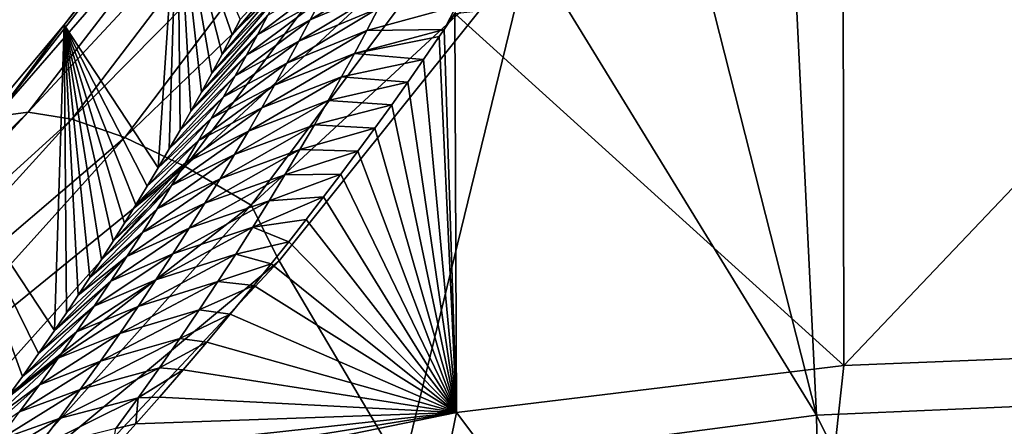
# Model space of a CAD drawing. Header units: metres. Extents: x -99 to 99, y -314 to 25.
# Tile 106 of 256: x -81.63 to -77.47, y 20.25 to 21.97. Entities that reach past the tile are written whole.
import ezdxf

# ---------------------------------------------------------------- set-up
doc = ezdxf.new("R2010")
doc.units = ezdxf.units.M
doc.layers.add('solid_K2442E1000C35', color=7, linetype='CONTINUOUS')

msp = doc.modelspace()

# ---------------------------------------------------------------- linework, layer by layer
at = {"layer": 'solid_K2442E1000C35'}
for points in [[(-77.468315, 23.887354, 103.714195), (-78.435036, 23.828533, 103.714195), (-76.5, 20.376596, 105.459549)], [(-78.435036, 23.828533, 103.714195), (-78.953804, 23.017899, 104.11879), (-78.263466, 20.300144, 105.459549)], [(-78.435036, 23.828533, 103.714195), (-78.263466, 20.300144, 105.459549), (-76.5, 20.376596, 105.459549)], [(-78.953804, 23.017899, 104.11879), (-79.475975, 22.276615, 104.464256), (-78.263466, 20.300144, 105.459549)], [(-80.448555, 22.815546, 103.568634), (-80.64724, 22.813494, 103.248489), (-81.597351, 21.58124, 103.817223)], [(-81.412987, 21.551136, 104.144455), (-80.448555, 22.815546, 103.568634), (-81.597351, 21.58124, 103.817223)], [(-80.207634, 22.771616, 103.854996), (-80.448555, 22.815546, 103.568634), (-81.412987, 21.551136, 104.144455)], [(-80.64724, 22.813494, 103.248489), (-80.796654, 22.765522, 102.90593), (-81.735382, 21.562672, 103.467117)], [(-81.597351, 21.58124, 103.817223), (-80.64724, 22.813494, 103.248489), (-81.735382, 21.562672, 103.467117)], [(-81.735382, 21.562672, 103.467117), (-80.796654, 22.765522, 102.90593), (-81.444809, 21.949884, 102.903694)], [(-80.796654, 22.765522, 102.90593), (-80.966156, 22.571278, 102.604767), (-81.444809, 21.949884, 102.903694)], [(-81.188835, 21.473434, 104.437187), (-80.207634, 22.771616, 103.854996), (-81.412987, 21.551136, 104.144455)], [(-79.933037, 22.683258, 104.097412), (-80.207634, 22.771616, 103.854996), (-81.188835, 21.473434, 104.437187)], [(-80.932838, 21.350891, 104.685028), (-79.933037, 22.683258, 104.097412), (-81.188835, 21.473434, 104.437187)], [(-79.634514, 22.553604, 104.287277), (-79.933037, 22.683258, 104.097412), (-80.932838, 21.350891, 104.685028)], [(-81.444809, 21.949884, 102.903694), (-80.966156, 22.571278, 102.604767), (-81.047249, 21.34621, 81.751328)], [(-80.966156, 22.571278, 102.604767), (-81.00071, 21.42531, 82.116997), (-81.047249, 21.34621, 81.751328)], [(-80.966156, 22.571278, 102.604767), (-80.954704, 21.50486, 82.4916), (-81.00071, 21.42531, 82.116997)], [(-80.966156, 22.571278, 102.604767), (-80.90934, 21.584768, 82.875824), (-80.954704, 21.50486, 82.4916)], [(-80.966156, 22.571278, 102.604767), (-80.8647, 21.664936, 83.270363), (-80.90934, 21.584768, 82.875824)], [(-80.966156, 22.571278, 102.604767), (-80.820702, 21.745453, 83.674683), (-80.8647, 21.664936, 83.270363)], [(-80.966156, 22.571278, 102.604767), (-80.77726, 21.826389, 84.088219), (-80.820702, 21.745453, 83.674683)], [(-80.966156, 22.571278, 102.604767), (-80.734512, 21.907604, 84.511803), (-80.77726, 21.826389, 84.088219)], [(-80.966156, 22.571278, 102.604767), (-80.700905, 21.972681, 84.858452), (-80.734512, 21.907604, 84.511803)], [(-80.654106, 21.187851, 104.879189), (-79.634514, 22.553604, 104.287277), (-80.932838, 21.350891, 104.685028)], [(-80.654106, 21.187851, 104.879189), (-79.475975, 22.276615, 104.464256), (-79.634514, 22.553604, 104.287277)], [(-80.654106, 21.187851, 104.879189), (-80.535851, 20.952528, 105.018394), (-79.475975, 22.276615, 104.464256)], [(-79.475975, 22.276615, 104.464256), (-80.535851, 20.952528, 105.018394), (-80.013702, 20.071363, 105.459549)], [(-79.475975, 22.276615, 104.464256), (-80.013702, 20.071363, 105.459549), (-78.263466, 20.300144, 105.459549)], [(-80.460617, 22.233114, 84.690796), (-80.734512, 21.907604, 84.511803), (-80.700905, 21.972681, 84.858452)], [(-80.499832, 22.154064, 84.277718), (-80.734512, 21.907604, 84.511803), (-80.460617, 22.233114, 84.690796)], [(-78.14817, 20.509865, 74.414452), (-78.151276, 22.181774, 81.183411), (-76.5, 22.243153, 81.183411)], [(-78.14817, 20.509865, 74.414452), (-76.5, 22.243153, 81.183411), (-76.5, 20.575981, 74.414452)], [(-80.021774, 22.204504, 82.530113), (-80.404816, 21.970396, 82.235703), (-80.358505, 22.05887, 82.646179)], [(-80.067848, 22.11348, 82.116791), (-80.404816, 21.970396, 82.235703), (-80.021774, 22.204504, 82.530113)], [(-80.499832, 22.154064, 84.277718), (-80.77726, 21.826389, 84.088219), (-80.734512, 21.907604, 84.511803)], [(-80.540672, 22.073397, 83.865143), (-80.77726, 21.826389, 84.088219), (-80.499832, 22.154064, 84.277718)], [(-78.14817, 20.509865, 74.414452), (-79.792908, 21.997223, 81.179596), (-78.151276, 22.181774, 81.183411)], [(-80.627396, 21.907133, 83.041611), (-80.313995, 22.145605, 83.057198), (-80.358505, 22.05887, 82.646179)], [(-80.627396, 21.907133, 83.041611), (-80.583176, 21.991091, 83.453102), (-80.313995, 22.145605, 83.057198)], [(-80.067848, 22.11348, 82.116791), (-80.453003, 21.88015, 81.825798), (-80.404816, 21.970396, 82.235703)], [(-80.115829, 22.020599, 81.703995), (-80.453003, 21.88015, 81.825798), (-80.067848, 22.11348, 82.116791)], [(-80.540672, 22.073397, 83.865143), (-80.820702, 21.745453, 83.674683), (-80.77726, 21.826389, 84.088219)], [(-80.583176, 21.991091, 83.453102), (-80.820702, 21.745453, 83.674683), (-80.540672, 22.073397, 83.865143)], [(-80.673393, 21.821501, 82.630692), (-80.358505, 22.05887, 82.646179), (-80.404816, 21.970396, 82.235703)], [(-80.673393, 21.821501, 82.630692), (-80.627396, 21.907133, 83.041611), (-80.358505, 22.05887, 82.646179)], [(-80.165779, 21.925835, 81.29174), (-79.78698, 22.028416, 81.318428), (-79.838493, 21.929653, 80.904488)], [(-80.165779, 21.925835, 81.29174), (-80.115829, 22.020599, 81.703995), (-79.78698, 22.028416, 81.318428)], [(-79.78698, 22.028416, 81.318428), (-79.792908, 21.997223, 81.179596), (-79.838493, 21.929653, 80.904488)], [(-80.583176, 21.991091, 83.453102), (-80.8647, 21.664936, 83.270363), (-80.820702, 21.745453, 83.674683)], [(-80.627396, 21.907133, 83.041611), (-80.8647, 21.664936, 83.270363), (-80.583176, 21.991091, 83.453102)], [(-80.115829, 22.020599, 81.703995), (-80.503143, 21.788101, 81.416496), (-80.453003, 21.88015, 81.825798)], [(-80.165779, 21.925835, 81.29174), (-80.503143, 21.788101, 81.416496), (-80.115829, 22.020599, 81.703995)], [(-79.785744, 20.311939, 74.414452), (-79.838493, 21.929653, 80.904488), (-79.792908, 21.997223, 81.179596)], [(-78.14817, 20.509865, 74.414452), (-79.785744, 20.311939, 74.414452), (-79.792908, 21.997223, 81.179596)], [(-81.945198, 21.354382, 103.167686), (-81.444809, 21.949884, 102.903694), (-81.485863, 20.658619, 78.831619)], [(-81.735382, 21.562672, 103.467117), (-81.444809, 21.949884, 102.903694), (-81.945198, 21.354382, 103.167686)], [(-81.444809, 21.949884, 102.903694), (-81.435593, 20.732689, 79.124649), (-81.485863, 20.658619, 78.831619)], [(-81.444809, 21.949884, 102.903694), (-81.385681, 20.807356, 79.425331), (-81.435593, 20.732689, 79.124649)], [(-81.444809, 21.949884, 102.903694), (-81.336174, 20.882595, 79.734077), (-81.385681, 20.807356, 79.425331)], [(-81.444809, 21.949884, 102.903694), (-81.286964, 20.958477, 80.050087), (-81.336174, 20.882595, 79.734077)], [(-81.444809, 21.949884, 102.903694), (-81.238098, 21.034983, 80.373489), (-81.286964, 20.958477, 80.050087)], [(-81.444809, 21.949884, 102.903694), (-81.189636, 21.112057, 80.70488), (-81.238098, 21.034983, 80.373489)], [(-81.444809, 21.949884, 102.903694), (-81.141655, 21.189634, 81.04483), (-81.189636, 21.112057, 80.70488)], [(-81.444809, 21.949884, 102.903694), (-81.094231, 21.267654, 81.393898), (-81.141655, 21.189634, 81.04483)], [(-81.444809, 21.949884, 102.903694), (-81.047249, 21.34621, 81.751328), (-81.094231, 21.267654, 81.393898)], [(-80.72123, 21.734169, 82.22039), (-80.404816, 21.970396, 82.235703), (-80.453003, 21.88015, 81.825798)], [(-80.72123, 21.734169, 82.22039), (-80.673393, 21.821501, 82.630692), (-80.404816, 21.970396, 82.235703)], [(-80.627396, 21.907133, 83.041611), (-80.90934, 21.584768, 82.875824), (-80.8647, 21.664936, 83.270363)], [(-80.673393, 21.821501, 82.630692), (-80.90934, 21.584768, 82.875824), (-80.627396, 21.907133, 83.041611)], [(-80.165779, 21.925835, 81.29174), (-80.555313, 21.694223, 81.00782), (-80.503143, 21.788101, 81.416496)], [(-80.217789, 21.829151, 80.880058), (-80.555313, 21.694223, 81.00782), (-80.165779, 21.925835, 81.29174)], [(-80.217789, 21.829151, 80.880058), (-79.838493, 21.929653, 80.904488), (-79.858673, 21.899971, 80.784874)], [(-80.217789, 21.829151, 80.880058), (-80.165779, 21.925835, 81.29174), (-79.838493, 21.929653, 80.904488)], [(-80.217789, 21.829151, 80.880058), (-79.858673, 21.899971, 80.784874), (-79.924965, 21.803278, 80.400246)], [(-79.785744, 20.311939, 74.414452), (-79.924965, 21.803278, 80.400246), (-79.858673, 21.899971, 80.784874)], [(-79.785744, 20.311939, 74.414452), (-79.858673, 21.899971, 80.784874), (-79.838493, 21.929653, 80.904488)], [(-80.770981, 21.645109, 81.81073), (-80.453003, 21.88015, 81.825798), (-80.503143, 21.788101, 81.416496)], [(-80.770981, 21.645109, 81.81073), (-80.72123, 21.734169, 82.22039), (-80.453003, 21.88015, 81.825798)], [(-80.673393, 21.821501, 82.630692), (-80.954704, 21.50486, 82.4916), (-80.90934, 21.584768, 82.875824)], [(-80.72123, 21.734169, 82.22039), (-80.954704, 21.50486, 82.4916), (-80.673393, 21.821501, 82.630692)], [(-80.217789, 21.829151, 80.880058), (-80.609573, 21.598484, 80.599792), (-80.555313, 21.694223, 81.00782)], [(-80.271919, 21.730513, 80.468971), (-80.609573, 21.598484, 80.599792), (-80.217789, 21.829151, 80.880058)], [(-80.271919, 21.730513, 80.468971), (-80.217789, 21.829151, 80.880058), (-79.924965, 21.803278, 80.400246)], [(-80.822723, 21.554295, 81.401749), (-80.503143, 21.788101, 81.416496), (-80.555313, 21.694223, 81.00782)], [(-80.822723, 21.554295, 81.401749), (-80.770981, 21.645109, 81.81073), (-80.503143, 21.788101, 81.416496)], [(-80.271919, 21.730513, 80.468971), (-79.924965, 21.803278, 80.400246), (-79.991783, 21.707203, 80.025581)], [(-79.785744, 20.311939, 74.414452), (-79.991783, 21.707203, 80.025581), (-79.924965, 21.803278, 80.400246)], [(-80.72123, 21.734169, 82.22039), (-81.00071, 21.42531, 82.116997), (-80.954704, 21.50486, 82.4916)], [(-80.770981, 21.645109, 81.81073), (-81.00071, 21.42531, 82.116997), (-80.72123, 21.734169, 82.22039)], [(-80.876526, 21.4617, 80.993469), (-80.555313, 21.694223, 81.00782), (-80.609573, 21.598484, 80.599792)], [(-80.876526, 21.4617, 80.993469), (-80.822723, 21.554295, 81.401749), (-80.555313, 21.694223, 81.00782)], [(-80.271919, 21.730513, 80.468971), (-80.666023, 21.500843, 80.192467), (-80.609573, 21.598484, 80.599792)], [(-80.328285, 21.629875, 80.058517), (-80.666023, 21.500843, 80.192467), (-80.271919, 21.730513, 80.468971)], [(-80.328285, 21.629875, 80.058517), (-80.271919, 21.730513, 80.468971), (-79.991783, 21.707203, 80.025581)], [(-80.328285, 21.629875, 80.058517), (-79.991783, 21.707203, 80.025581), (-80.05938, 21.612045, 79.661972)], [(-79.785744, 20.311939, 74.414452), (-80.05938, 21.612045, 79.661972), (-79.991783, 21.707203, 80.025581)], [(-80.770981, 21.645109, 81.81073), (-81.047249, 21.34621, 81.751328), (-81.00071, 21.42531, 82.116997)], [(-80.822723, 21.554295, 81.401749), (-81.047249, 21.34621, 81.751328), (-80.770981, 21.645109, 81.81073)], [(-80.328285, 21.629875, 80.058517), (-80.724777, 21.401255, 79.785873), (-80.666023, 21.500843, 80.192467)], [(-80.386993, 21.527187, 79.648727), (-80.724777, 21.401255, 79.785873), (-80.328285, 21.629875, 80.058517)], [(-80.386993, 21.527187, 79.648727), (-80.328285, 21.629875, 80.058517), (-80.05938, 21.612045, 79.661972)], [(-80.386993, 21.527187, 79.648727), (-80.05938, 21.612045, 79.661972), (-80.130852, 21.513344, 79.292358)], [(-79.785744, 20.311939, 74.414452), (-80.130852, 21.513344, 79.292358), (-80.05938, 21.612045, 79.661972)], [(-81.597351, 21.58124, 103.817223), (-81.735382, 21.562672, 103.467117), (-82.794281, 20.417583, 103.915161)], [(-82.672523, 20.407656, 104.271606), (-81.597351, 21.58124, 103.817223), (-82.794281, 20.417583, 103.915161)], [(-81.412987, 21.551136, 104.144455), (-81.597351, 21.58124, 103.817223), (-82.672523, 20.407656, 104.271606)], [(-80.932465, 21.367296, 80.585945), (-80.609573, 21.598484, 80.599792), (-80.666023, 21.500843, 80.192467)], [(-80.932465, 21.367296, 80.585945), (-80.876526, 21.4617, 80.993469), (-80.609573, 21.598484, 80.599792)], [(-82.507507, 20.346481, 104.604774), (-81.412987, 21.551136, 104.144455), (-82.672523, 20.407656, 104.271606)], [(-81.188835, 21.473434, 104.437187), (-81.412987, 21.551136, 104.144455), (-82.507507, 20.346481, 104.604774)], [(-80.822723, 21.554295, 81.401749), (-81.094231, 21.267654, 81.393898), (-81.047249, 21.34621, 81.751328)], [(-80.876526, 21.4617, 80.993469), (-81.094231, 21.267654, 81.393898), (-80.822723, 21.554295, 81.401749)], [(-80.386993, 21.527187, 79.648727), (-80.785927, 21.299673, 79.380058), (-80.724777, 21.401255, 79.785873)], [(-80.448151, 21.422398, 79.239632), (-80.785927, 21.299673, 79.380058), (-80.386993, 21.527187, 79.648727)], [(-80.448151, 21.422398, 79.239632), (-80.386993, 21.527187, 79.648727), (-80.130852, 21.513344, 79.292358)], [(-80.990639, 21.271042, 80.179207), (-80.666023, 21.500843, 80.192467), (-80.724777, 21.401255, 79.785873)], [(-80.990639, 21.271042, 80.179207), (-80.932465, 21.367296, 80.585945), (-80.666023, 21.500843, 80.192467)], [(-80.448151, 21.422398, 79.239632), (-80.130852, 21.513344, 79.292358), (-80.20285, 21.415535, 78.933319)], [(-79.785744, 20.311939, 74.414452), (-80.20285, 21.415535, 78.933319), (-80.130852, 21.513344, 79.292358)], [(-82.305077, 20.236238, 104.90284), (-81.188835, 21.473434, 104.437187), (-82.507507, 20.346481, 104.604774)], [(-80.932838, 21.350891, 104.685028), (-81.188835, 21.473434, 104.437187), (-82.305077, 20.236238, 104.90284)], [(-80.876526, 21.4617, 80.993469), (-81.141655, 21.189634, 81.04483), (-81.094231, 21.267654, 81.393898)], [(-80.932465, 21.367296, 80.585945), (-81.141655, 21.189634, 81.04483), (-80.876526, 21.4617, 80.993469)], [(-81.051147, 21.172897, 79.773315), (-80.724777, 21.401255, 79.785873), (-80.785927, 21.299673, 79.380058)], [(-81.051147, 21.172897, 79.773315), (-80.990639, 21.271042, 80.179207), (-80.724777, 21.401255, 79.785873)], [(-80.448151, 21.422398, 79.239632), (-80.849586, 21.196054, 78.975067), (-80.785927, 21.299673, 79.380058)], [(-80.511856, 21.315458, 78.831276), (-80.849586, 21.196054, 78.975067), (-80.448151, 21.422398, 79.239632)], [(-80.511856, 21.315458, 78.831276), (-80.448151, 21.422398, 79.239632), (-80.20285, 21.415535, 78.933319)], [(-80.511856, 21.315458, 78.831276), (-80.20285, 21.415535, 78.933319), (-80.2752, 21.318535, 78.584015)], [(-79.785744, 20.311939, 74.414452), (-80.2752, 21.318535, 78.584015), (-80.20285, 21.415535, 78.933319)], [(-80.932465, 21.367296, 80.585945), (-81.238098, 21.034983, 80.373489), (-81.189636, 21.112057, 80.70488)], [(-80.990639, 21.271042, 80.179207), (-81.238098, 21.034983, 80.373489), (-80.932465, 21.367296, 80.585945)], [(-80.932465, 21.367296, 80.585945), (-81.189636, 21.112057, 80.70488), (-81.141655, 21.189634, 81.04483)], [(-82.072433, 20.080837, 105.155228), (-80.932838, 21.350891, 104.685028), (-82.305077, 20.236238, 104.90284)], [(-80.654106, 21.187851, 104.879189), (-80.932838, 21.350891, 104.685028), (-82.072433, 20.080837, 105.155228)], [(-81.945198, 21.354382, 103.167686), (-81.621201, 20.464327, 78.08387), (-81.689514, 20.368977, 77.727989)], [(-81.945198, 21.354382, 103.167686), (-81.553337, 20.560862, 78.451958), (-81.621201, 20.464327, 78.08387)], [(-81.945198, 21.354382, 103.167686), (-81.485863, 20.658619, 78.831619), (-81.553337, 20.560862, 78.451958)], [(-80.578247, 21.206312, 78.423698), (-80.2752, 21.318535, 78.584015), (-80.347893, 21.222395, 78.244316)], [(-80.578247, 21.206312, 78.423698), (-80.511856, 21.315458, 78.831276), (-80.2752, 21.318535, 78.584015)], [(-79.785744, 20.311939, 74.414452), (-80.347893, 21.222395, 78.244316), (-80.2752, 21.318535, 78.584015)], [(-81.11409, 21.072823, 79.368324), (-80.785927, 21.299673, 79.380058), (-80.849586, 21.196054, 78.975067)], [(-81.11409, 21.072823, 79.368324), (-81.051147, 21.172897, 79.773315), (-80.785927, 21.299673, 79.380058)], [(-80.511856, 21.315458, 78.831276), (-80.915863, 21.090347, 78.570946), (-80.849586, 21.196054, 78.975067)], [(-80.578247, 21.206312, 78.423698), (-80.915863, 21.090347, 78.570946), (-80.511856, 21.315458, 78.831276)], [(-80.990639, 21.271042, 80.179207), (-81.286964, 20.958477, 80.050087), (-81.238098, 21.034983, 80.373489)], [(-81.051147, 21.172897, 79.773315), (-81.286964, 20.958477, 80.050087), (-80.990639, 21.271042, 80.179207)], [(-81.179581, 20.970776, 78.964272), (-80.849586, 21.196054, 78.975067), (-80.915863, 21.090347, 78.570946)], [(-81.179581, 20.970776, 78.964272), (-81.11409, 21.072823, 79.368324), (-80.849586, 21.196054, 78.975067)], [(-80.578247, 21.206312, 78.423698), (-80.984901, 20.982487, 78.167747), (-80.915863, 21.090347, 78.570946)], [(-80.647476, 21.094879, 78.016953), (-80.984901, 20.982487, 78.167747), (-80.578247, 21.206312, 78.423698)], [(-80.647476, 21.094879, 78.016953), (-80.347893, 21.222395, 78.244316), (-80.421196, 21.12738, 77.915161)], [(-80.647476, 21.094879, 78.016953), (-80.578247, 21.206312, 78.423698), (-80.347893, 21.222395, 78.244316)], [(-79.785744, 20.311939, 74.414452), (-80.421196, 21.12738, 77.915161), (-80.347893, 21.222395, 78.244316)], [(-81.817825, 19.88579, 105.352982), (-80.654106, 21.187851, 104.879189), (-82.072433, 20.080837, 105.155228)], [(-81.817825, 19.88579, 105.352982), (-80.535851, 20.952528, 105.018394), (-80.654106, 21.187851, 104.879189)], [(-81.051147, 21.172897, 79.773315), (-81.336174, 20.882595, 79.734077), (-81.286964, 20.958477, 80.050087)], [(-81.11409, 21.072823, 79.368324), (-81.336174, 20.882595, 79.734077), (-81.051147, 21.172897, 79.773315)], [(-80.647476, 21.094879, 78.016953), (-80.421196, 21.12738, 77.915161), (-80.494957, 21.033442, 77.595924)], [(-79.785744, 20.311939, 74.414452), (-80.494957, 21.033442, 77.595924), (-80.421196, 21.12738, 77.915161)], [(-81.11409, 21.072823, 79.368324), (-81.385681, 20.807356, 79.425331), (-81.336174, 20.882595, 79.734077)], [(-81.179581, 20.970776, 78.964272), (-81.385681, 20.807356, 79.425331), (-81.11409, 21.072823, 79.368324)], [(-81.247726, 20.866707, 78.561234), (-80.915863, 21.090347, 78.570946), (-80.984901, 20.982487, 78.167747)], [(-81.247726, 20.866707, 78.561234), (-81.179581, 20.970776, 78.964272), (-80.915863, 21.090347, 78.570946)], [(-80.647476, 21.094879, 78.016953), (-81.056862, 20.872404, 77.765556), (-80.984901, 20.982487, 78.167747)], [(-80.719696, 20.981087, 77.611084), (-81.056862, 20.872404, 77.765556), (-80.647476, 21.094879, 78.016953)], [(-80.719696, 20.981087, 77.611084), (-80.647476, 21.094879, 78.016953), (-80.494957, 21.033442, 77.595924)], [(-80.719696, 20.981087, 77.611084), (-80.494957, 21.033442, 77.595924), (-80.569008, 20.940508, 77.285919)], [(-79.785744, 20.311939, 74.414452), (-80.569008, 20.940508, 77.285919), (-80.494957, 21.033442, 77.595924)], [(-81.817825, 19.88579, 105.352982), (-81.632263, 19.781536, 105.432777), (-80.535851, 20.952528, 105.018394)], [(-80.535851, 20.952528, 105.018394), (-81.632263, 19.781536, 105.432777), (-80.013702, 20.071363, 105.459549)], [(-81.179581, 20.970776, 78.964272), (-81.485863, 20.658619, 78.831619), (-81.435593, 20.732689, 79.124649)], [(-81.247726, 20.866707, 78.561234), (-81.485863, 20.658619, 78.831619), (-81.179581, 20.970776, 78.964272)], [(-81.179581, 20.970776, 78.964272), (-81.435593, 20.732689, 79.124649), (-81.385681, 20.807356, 79.425331)], [(-81.318687, 20.760555, 78.159271), (-80.984901, 20.982487, 78.167747), (-81.056862, 20.872404, 77.765556)], [(-81.318687, 20.760555, 78.159271), (-81.247726, 20.866707, 78.561234), (-80.984901, 20.982487, 78.167747)], [(-80.719696, 20.981087, 77.611084), (-81.131889, 20.760027, 77.364418), (-81.056862, 20.872404, 77.765556)], [(-80.795067, 20.864855, 77.206154), (-81.131889, 20.760027, 77.364418), (-80.719696, 20.981087, 77.611084)], [(-80.795067, 20.864855, 77.206154), (-80.719696, 20.981087, 77.611084), (-80.569008, 20.940508, 77.285919)], [(-80.795067, 20.864855, 77.206154), (-80.569008, 20.940508, 77.285919), (-80.643173, 20.848503, 76.984436)], [(-79.785744, 20.311939, 74.414452), (-80.643173, 20.848503, 76.984436), (-80.569008, 20.940508, 77.285919)], [(-81.247726, 20.866707, 78.561234), (-81.553337, 20.560862, 78.451958), (-81.485863, 20.658619, 78.831619)], [(-81.318687, 20.760555, 78.159271), (-81.553337, 20.560862, 78.451958), (-81.247726, 20.866707, 78.561234)], [(-81.392601, 20.65226, 77.758476), (-81.056862, 20.872404, 77.765556), (-81.131889, 20.760027, 77.364418)], [(-81.392601, 20.65226, 77.758476), (-81.318687, 20.760555, 78.159271), (-81.056862, 20.872404, 77.765556)], [(-80.795067, 20.864855, 77.206154), (-81.210144, 20.645287, 76.964409), (-81.131889, 20.760027, 77.364418)], [(-80.873772, 20.746099, 76.802231), (-81.210144, 20.645287, 76.964409), (-80.795067, 20.864855, 77.206154)], [(-80.873772, 20.746099, 76.802231), (-80.795067, 20.864855, 77.206154), (-80.643173, 20.848503, 76.984436)], [(-80.873772, 20.746099, 76.802231), (-80.643173, 20.848503, 76.984436), (-80.742393, 20.727428, 76.595993)], [(-79.785744, 20.311939, 74.414452), (-80.742393, 20.727428, 76.595993), (-80.643173, 20.848503, 76.984436)], [(-81.318687, 20.760555, 78.159271), (-81.621201, 20.464327, 78.08387), (-81.553337, 20.560862, 78.451958)], [(-81.392601, 20.65226, 77.758476), (-81.621201, 20.464327, 78.08387), (-81.318687, 20.760555, 78.159271)], [(-81.469627, 20.541756, 77.358932), (-81.131889, 20.760027, 77.364418), (-81.210144, 20.645287, 76.964409)], [(-81.469627, 20.541756, 77.358932), (-81.392601, 20.65226, 77.758476), (-81.131889, 20.760027, 77.364418)], [(-80.873772, 20.746099, 76.802231), (-81.29184, 20.528086, 76.565628), (-81.210144, 20.645287, 76.964409)], [(-80.956024, 20.624712, 76.399376), (-81.29184, 20.528086, 76.565628), (-80.873772, 20.746099, 76.802231)], [(-80.956024, 20.624712, 76.399376), (-80.873772, 20.746099, 76.802231), (-80.742393, 20.727428, 76.595993)], [(-80.956024, 20.624712, 76.399376), (-80.742393, 20.727428, 76.595993), (-80.842216, 20.608442, 76.223679)], [(-79.785744, 20.311939, 74.414452), (-80.842216, 20.608442, 76.223679), (-80.742393, 20.727428, 76.595993)], [(-81.392601, 20.65226, 77.758476), (-81.689514, 20.368977, 77.727989), (-81.621201, 20.464327, 78.08387)], [(-81.469627, 20.541756, 77.358932), (-81.689514, 20.368977, 77.727989), (-81.392601, 20.65226, 77.758476)], [(-81.549919, 20.428978, 76.960709), (-81.210144, 20.645287, 76.964409), (-81.29184, 20.528086, 76.565628)], [(-81.549919, 20.428978, 76.960709), (-81.469627, 20.541756, 77.358932), (-81.210144, 20.645287, 76.964409)], [(-80.956024, 20.624712, 76.399376), (-81.377205, 20.408316, 76.168175), (-81.29184, 20.528086, 76.565628)], [(-81.042076, 20.500568, 75.997688), (-81.377205, 20.408316, 76.168175), (-80.956024, 20.624712, 76.399376)], [(-81.042076, 20.500568, 75.997688), (-80.956024, 20.624712, 76.399376), (-80.842216, 20.608442, 76.223679)], [(-81.042076, 20.500568, 75.997688), (-80.842216, 20.608442, 76.223679), (-80.942276, 20.491404, 75.866119)], [(-79.785744, 20.311939, 74.414452), (-80.942276, 20.491404, 75.866119), (-80.842216, 20.608442, 76.223679)], [(-76.5, 20.575981, 74.414452), (-76.5, 18.534044, 67.748955), (-78.375061, 18.438951, 67.748955)], [(-78.14817, 20.509865, 74.414452), (-76.5, 20.575981, 74.414452), (-78.375061, 18.438951, 67.748955)], [(-81.469627, 20.541756, 77.358932), (-81.75827, 20.274796, 77.384315), (-81.689514, 20.368977, 77.727989)], [(-81.549919, 20.428978, 76.960709), (-81.75827, 20.274796, 77.384315), (-81.469627, 20.541756, 77.358932)], [(-81.63369, 20.313833, 76.56395), (-81.29184, 20.528086, 76.565628), (-81.377205, 20.408316, 76.168175)], [(-81.63369, 20.313833, 76.56395), (-81.549919, 20.428978, 76.960709), (-81.29184, 20.528086, 76.565628)], [(-81.042076, 20.500568, 75.997688), (-81.466461, 20.285872, 75.772156), (-81.377205, 20.408316, 76.168175)], [(-81.132164, 20.373549, 75.597252), (-81.466461, 20.285872, 75.772156), (-81.042076, 20.500568, 75.997688)], [(-81.132164, 20.373549, 75.597252), (-81.042076, 20.500568, 75.997688), (-80.942276, 20.491404, 75.866119)], [(-81.132164, 20.373549, 75.597252), (-80.942276, 20.491404, 75.866119), (-81.042206, 20.376169, 75.522003)], [(-79.785744, 20.311939, 74.414452), (-81.042206, 20.376169, 75.522003), (-80.942276, 20.491404, 75.866119)], [(-78.14817, 20.509865, 74.414452), (-78.375061, 18.438951, 67.748955), (-79.785744, 20.311939, 74.414452)], [(-81.549919, 20.428978, 76.960709), (-81.827362, 20.181841, 77.051834), (-81.75827, 20.274796, 77.384315)], [(-81.63369, 20.313833, 76.56395), (-81.827362, 20.181841, 77.051834), (-81.549919, 20.428978, 76.960709)], [(-81.721161, 20.196226, 76.16877), (-81.377205, 20.408316, 76.168175), (-81.466461, 20.285872, 75.772156)], [(-81.721161, 20.196226, 76.16877), (-81.63369, 20.313833, 76.56395), (-81.377205, 20.408316, 76.168175)], [(-81.132164, 20.373549, 75.597252), (-81.55986, 20.160637, 75.377678), (-81.466461, 20.285872, 75.772156)], [(-81.226563, 20.243519, 75.198158), (-81.55986, 20.160637, 75.377678), (-81.132164, 20.373549, 75.597252)], [(-81.226563, 20.243519, 75.198158), (-81.132164, 20.373549, 75.597252), (-81.142326, 20.262995, 75.192078)], [(-79.785744, 20.311939, 74.414452), (-81.142326, 20.262995, 75.192078), (-81.042206, 20.376169, 75.522003)], [(-81.132164, 20.373549, 75.597252), (-81.042206, 20.376169, 75.522003), (-81.142326, 20.262995, 75.192078)], [(-76.5, 20.376596, 105.459549), (-78.263466, 20.300144, 105.459549), (-76.5, 16.716093, 106.922951)], [(-81.812569, 20.076063, 75.775307), (-81.466461, 20.285872, 75.772156), (-81.55986, 20.160637, 75.377678)], [(-81.812569, 20.076063, 75.775307), (-81.721161, 20.196226, 76.16877), (-81.466461, 20.285872, 75.772156)], [(-79.785744, 20.311939, 74.414452), (-80.230873, 18.154652, 67.748955), (-81.401001, 19.979885, 74.40078)], [(-79.785744, 20.311939, 74.414452), (-81.401001, 19.979885, 74.40078), (-81.321945, 20.065329, 74.634743)], [(-79.785744, 20.311939, 74.414452), (-81.321945, 20.065329, 74.634743), (-81.242599, 20.151934, 74.876083)], [(-79.785744, 20.311939, 74.414452), (-81.242599, 20.151934, 74.876083), (-81.142326, 20.262995, 75.192078)], [(-79.785744, 20.311939, 74.414452), (-78.375061, 18.438951, 67.748955), (-80.230873, 18.154652, 67.748955)], [(-78.263466, 20.300144, 105.459549), (-80.013702, 20.071363, 105.459549), (-78.191139, 16.630329, 106.922951)], [(-78.263466, 20.300144, 105.459549), (-78.191139, 16.630329, 106.922951), (-76.5, 16.716093, 106.922951)], [(-81.226563, 20.243519, 75.198158), (-81.142326, 20.262995, 75.192078), (-81.242599, 20.151934, 74.876083)]]:
    msp.add_3dface(points, dxfattribs=at)

doc.saveas('drawing.dxf')
